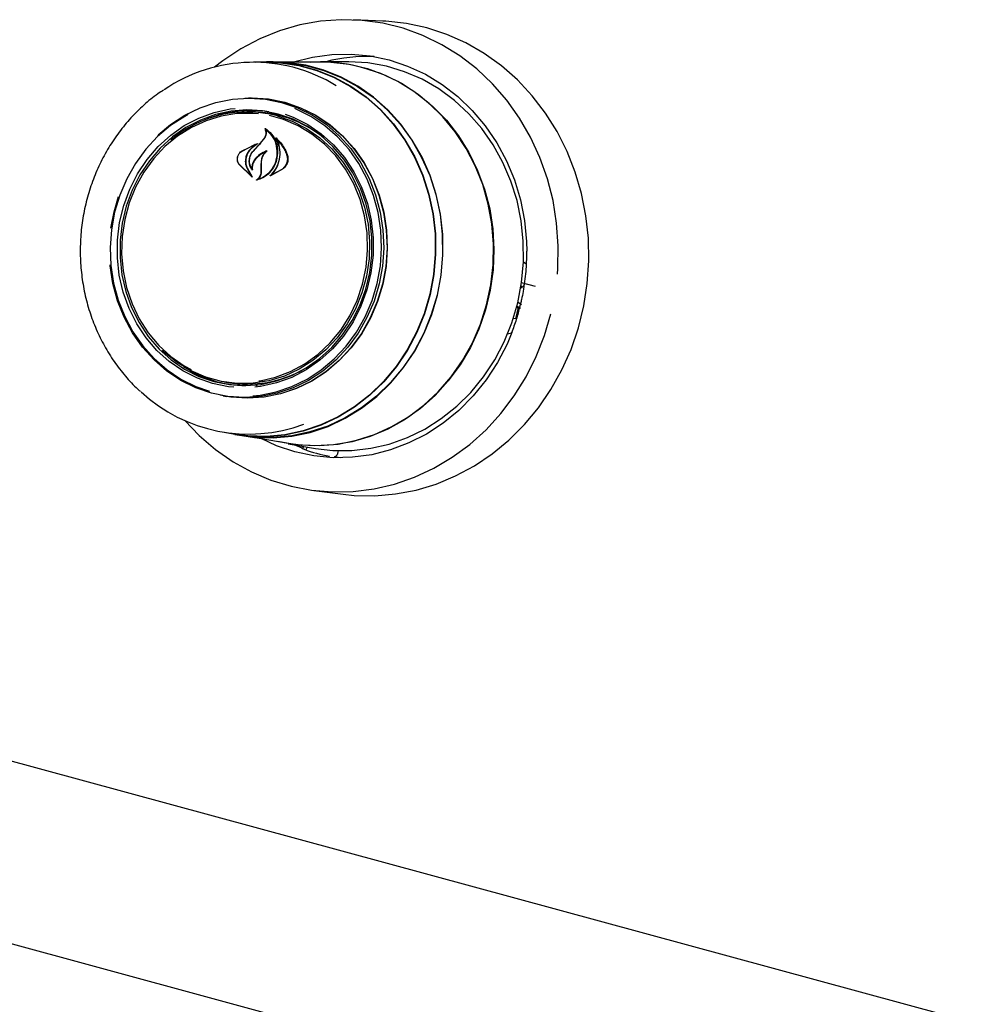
# Model space of a CAD drawing. Header units: inches. Extents: x 36 to 211, y 21 to 146.
# Tile 43 of 53: x 168 to 172.11, y 122.42 to 126.63. Entities that reach past the tile are written whole.
import ezdxf

# ---------------------------------------------------------------- set-up
doc = ezdxf.new("R2010")
doc.units = ezdxf.units.IN
doc.header["$LTSCALE"] = 16
doc.header["$MEASUREMENT"] = 0

msp = doc.modelspace()

# ---------------------------------------------------------------- linework, layer by layer
at = {"color": 7, "linetype": 'Continuous', "lineweight": 25}
for p, q in [((169.5564, 126.6287), (169.4302, 126.6339)), ((169.0577, 126.4525), (169.002, 126.4524)), ((169.0868, 126.4541), (169.0577, 126.4541)), ((169.2888, 126.4531), (169.0865, 126.4527)), ((169.4069, 126.4547), (169.289, 126.4545)), ((157.3994, 126.3321), (180.6891, 120.0025)), ((168.9938, 126.2991), (168.9807, 126.2991)), ((168.9894, 126.2399), (168.9743, 126.2398)), ((169.0567, 126.1638), (169.0538, 126.1641)), ((168.9507, 126.0708), (169.0082, 126.0997)), ((168.9511, 126.0718), (169.0192, 126.1037)), ((169.0087, 126.0986), (168.9846, 126.0765)), ((169.0017, 126.0719), (169.032, 126.1053)), ((169.0101, 126.0996), (169.0085, 126.0998)), ((169.032, 126.1053), (169.0503, 126.1291)), ((169.0329, 126.1061), (169.0516, 126.1296)), ((169.1044, 126.1211), (169.102, 126.1213)), ((168.9956, 125.961), (168.9394, 126.0164)), ((168.9919, 125.9653), (168.9401, 126.0173)), ((169.0357, 126.0088), (169.0365, 126.0304)), ((169.0366, 126.009), (169.0371, 126.0304)), ((168.9743, 125.9997), (168.9928, 125.9662)), ((168.9754, 126.0004), (168.9965, 125.962)), ((168.995, 125.9955), (168.9951, 125.9955)), ((169.0353, 125.9827), (169.0357, 126.0088)), ((169.0366, 125.9827), (169.0366, 126.009)), ((169.1271, 125.9938), (169.0748, 125.9663)), ((169.0799, 125.9695), (169.0799, 125.9695)), ((169.1258, 125.9949), (169.0801, 125.9695)), ((168.4053, 125.8119), (168.4245, 125.8774)), ((168.3921, 125.7412), (168.4053, 125.8119)), ((157.4192, 125.5447), (180.6641, 119.2273)), ((170.2102, 125.492), (170.1502, 125.5083)), ((170.1604, 125.4976), (170.1622, 125.505)), ((170.1472, 125.4884), (170.1509, 125.4874)), ((170.1483, 125.4956), (170.1497, 125.4892)), ((170.153, 125.4886), (170.1604, 125.4976)), ((170.1347, 125.4256), (170.1495, 125.415)), ((170.1258, 125.3538), (170.1359, 125.3958)), ((170.1318, 125.4071), (170.1303, 125.4075)), ((170.1305, 125.4085), (170.145, 125.3986)), ((170.1359, 125.3958), (170.1329, 125.4057)), ((170.1454, 125.4192), (170.1415, 125.4034)), ((170.1258, 125.3538), (170.1149, 125.3547)), ((170.1073, 125.2924), (170.0903, 125.2879)), ((170.0903, 125.288), (170.0904, 125.2879)), ((168.8768, 125.0835), (168.8916, 125.0809)), ((169.0185, 125.0659), (169.0129, 125.0715)), ((168.8731, 125.024), (168.886, 125.0218)), ((168.8685, 124.8692), (168.9233, 124.8598)), ((168.923, 124.8583), (168.9517, 124.8534)), ((168.9517, 124.8549), (169.1511, 124.8206)), ((169.151, 124.8191), (169.2672, 124.7991)), ((169.2107, 124.7999), (169.1736, 124.8152)), ((169.2107, 124.7999), (169.2104, 124.7999)), ((169.3654, 124.7893), (169.3635, 124.7816)), ((169.3483, 124.7625), (169.3487, 124.7624)), ((169.3739, 124.7586), (169.3487, 124.7624)), ((169.2601, 124.6186), (169.3855, 124.6026))]:
    msp.add_line(p, q, dxfattribs=at)
at = {"color": 7, "linetype": 'Continuous', "lineweight": 25, "flags": 128}
for points in [[(170.3032, 125.5453), (170.3049, 125.5686), (170.3067, 125.6664), (170.3, 125.7637), (170.2846, 125.8597), (170.2608, 125.9535), (170.2288, 126.0442), (170.1889, 126.131), (170.1414, 126.2131), (170.0869, 126.2896), (170.0257, 126.3599), (169.9586, 126.4234), (169.886, 126.4794), (169.8088, 126.5273), (169.7275, 126.5669), (169.643, 126.5976), (169.5561, 126.6192), (169.4676, 126.6315), (169.3782, 126.6344), (169.2889, 126.6279), (169.2004, 126.612), (169.1136, 126.5869), (169.0294, 126.5527), (168.9484, 126.5099), (168.8715, 126.4588), (168.8358, 126.4312)], [(169.3855, 124.6026), (169.4327, 124.5979), (169.5216, 124.5962), (169.6104, 124.6037), (169.6982, 124.6205), (169.7843, 124.6464), (169.8678, 124.6811), (169.9481, 124.7243), (170.0243, 124.7756), (170.0959, 124.8346), (170.162, 124.9006), (170.2222, 124.9732), (170.2758, 125.0516), (170.3224, 125.1351), (170.3616, 125.223), (170.393, 125.3145), (170.4162, 125.4087), (170.4312, 125.5047), (170.4377, 125.6017), (170.4358, 125.6988), (170.4253, 125.7952), (170.4065, 125.8898), (170.3795, 125.982), (170.3445, 126.0707), (170.3018, 126.1553), (170.2519, 126.2349), (170.1952, 126.3088), (170.1322, 126.3764), (170.0635, 126.437), (169.9897, 126.4901), (169.9115, 126.5351), (169.8296, 126.5717), (169.7448, 126.5996), (169.6578, 126.6184), (169.5695, 126.6281), (169.5564, 126.6287)], [(169.1704, 126.4528), (169.1738, 126.4539), (169.2547, 126.4744), (169.3371, 126.4855), (169.4199, 126.4872), (169.5023, 126.4795), (169.5834, 126.4624), (169.6622, 126.436), (169.738, 126.4008), (169.8099, 126.357), (169.8771, 126.3052), (169.9388, 126.246), (169.9945, 126.1799), (170.0434, 126.1077), (170.0851, 126.0302), (170.1191, 125.9482), (170.145, 125.8627), (170.1625, 125.7745), (170.1715, 125.6847), (170.1727, 125.6436)], [(169.0124, 126.4524), (169.0385, 126.4537), (169.118, 126.4515), (169.1966, 126.4398), (169.2735, 126.4189), (169.3478, 126.389), (169.4186, 126.3504), (169.485, 126.3037), (169.5463, 126.2493), (169.6017, 126.1879), (169.6507, 126.1202), (169.6925, 126.047), (169.7269, 125.9692), (169.7532, 125.8876), (169.7713, 125.8033), (169.7809, 125.7172), (169.782, 125.6303), (169.7744, 125.5436), (169.7583, 125.4583), (169.7339, 125.3752), (169.7014, 125.2953), (169.6613, 125.2196), (169.6139, 125.1489), (169.56, 125.0842), (169.5, 125.0261), (169.4348, 124.9753), (169.365, 124.9325), (169.2914, 124.8981), (169.2151, 124.8725), (169.1367, 124.856), (169.0574, 124.8489), (168.9779, 124.8512), (168.8992, 124.8628), (168.8786, 124.8675)], [(169.0577, 126.4525), (169.1178, 126.4499), (169.1963, 126.4383), (169.2731, 126.4174), (169.3472, 126.3876), (169.4179, 126.3491), (169.4841, 126.3025), (169.5453, 126.2482), (169.6006, 126.1869), (169.6495, 126.1193), (169.6913, 126.0462), (169.7256, 125.9686), (169.7519, 125.8872), (169.77, 125.803), (169.7796, 125.717), (169.7806, 125.6303), (169.773, 125.5438), (169.7569, 125.4586), (169.7326, 125.3757), (169.7001, 125.296), (169.6601, 125.2204), (169.6129, 125.1499), (169.559, 125.0853), (169.4992, 125.0273), (169.434, 124.9766), (169.3644, 124.9339), (169.291, 124.8995), (169.2148, 124.874), (169.1366, 124.8576), (169.0574, 124.8504), (168.978, 124.8527), (168.9233, 124.8598)], [(169.7896, 125.4552), (169.8058, 125.5408), (169.8134, 125.6278), (169.8123, 125.7149), (169.8027, 125.8013), (169.7845, 125.8859), (169.7581, 125.9677), (169.7237, 126.0458), (169.6816, 126.1192), (169.6325, 126.1871), (169.5769, 126.2487), (169.5154, 126.3033), (169.4488, 126.3502), (169.3778, 126.3888), (169.3033, 126.4188), (169.2262, 126.4398), (169.1473, 126.4515), (169.0868, 126.4541)], [(169.2442, 126.453), (169.2527, 126.4535), (169.3329, 126.4532), (169.4124, 126.4436), (169.4904, 126.4248), (169.566, 126.397), (169.6384, 126.3606), (169.7067, 126.3159), (169.7701, 126.2634), (169.828, 126.2038), (169.8796, 126.1377), (169.9245, 126.0659), (169.962, 125.9892), (169.9918, 125.9084), (170.0136, 125.8245), (170.027, 125.7383), (170.0319, 125.651), (170.0283, 125.5635), (170.0162, 125.4767), (169.9958, 125.3917), (169.9672, 125.3095), (169.9308, 125.2308), (169.8871, 125.1568), (169.8364, 125.0881), (169.7795, 125.0255), (169.7168, 124.9698), (169.6493, 124.9217), (169.5775, 124.8816), (169.5023, 124.8499), (169.4246, 124.8272), (169.3453, 124.8135), (169.2652, 124.8092), (169.1852, 124.8141), (169.1071, 124.8281)], [(169.124, 126.4517), (169.1469, 126.4501), (169.2257, 126.4384), (169.3027, 126.4175), (169.377, 126.3875), (169.4479, 126.3489), (169.5144, 126.3021), (169.5757, 126.2476), (169.6313, 126.1861), (169.6803, 126.1184), (169.7222, 126.0451), (169.7566, 125.9671), (169.783, 125.8855), (169.8011, 125.801), (169.8107, 125.7148), (169.8118, 125.6278), (169.8042, 125.5411), (169.788, 125.4556)], [(170.1338, 125.4216), (170.1502, 125.5087), (170.1582, 125.597), (170.1575, 125.6856), (170.1482, 125.7735), (170.1304, 125.8597), (170.1043, 125.9432), (170.0702, 126.0231), (170.0284, 126.0984), (169.9795, 126.1683), (169.924, 126.232), (169.8625, 126.2888), (169.7957, 126.338), (169.7244, 126.3792), (169.6494, 126.4117), (169.5715, 126.4353), (169.4917, 126.4497), (169.4107, 126.4547), (169.4069, 126.4547)], [(169.1511, 124.8206), (169.2052, 124.8135), (169.2851, 124.8108), (169.3649, 124.8175), (169.4438, 124.8335), (169.5208, 124.8584), (169.5951, 124.8921), (169.6658, 124.9342), (169.7321, 124.9843), (169.7932, 125.0416), (169.8486, 125.1056), (169.8974, 125.1756), (169.9393, 125.2508), (169.9737, 125.3303), (170.0002, 125.4132), (170.0186, 125.4986), (170.0285, 125.5854), (170.03, 125.6729), (170.0229, 125.7598), (170.0075, 125.8453), (169.9837, 125.9284), (169.952, 126.0081), (169.9127, 126.0836), (169.8662, 126.1539), (169.813, 126.2183), (169.7538, 126.2761), (169.6891, 126.3266), (169.6199, 126.3692), (169.5468, 126.4034), (169.4706, 126.4289)], [(168.5941, 126.1414), (168.6473, 126.186), (168.7086, 126.226), (168.7737, 126.2577), (168.8417, 126.2806), (168.9117, 126.2945), (168.9825, 126.2991), (169.0532, 126.2943), (169.1227, 126.2803), (169.19, 126.2571), (169.2542, 126.2252), (169.3142, 126.1851), (169.3693, 126.1372), (169.4186, 126.0824), (169.4614, 126.0214), (169.4971, 125.955), (169.5251, 125.8844), (169.5451, 125.8104), (169.5567, 125.7342), (169.5599, 125.6569), (169.5544, 125.5796), (169.5405, 125.5034), (169.5183, 125.4295), (169.4882, 125.3589), (169.4505, 125.2926), (169.4059, 125.2317), (169.355, 125.177), (169.2985, 125.1293), (169.2372, 125.0893), (169.1721, 125.0576), (169.1041, 125.0347), (169.0342, 125.0208), (168.9633, 125.0162), (168.8927, 125.021), (168.8231, 125.0351), (168.7558, 125.0582), (168.6917, 125.0901), (168.6316, 125.1302), (168.5765, 125.1781), (168.5272, 125.2329), (168.4844, 125.2939), (168.4487, 125.3603), (168.4207, 125.4309), (168.4007, 125.5049), (168.3891, 125.5811), (168.3888, 125.5844)], [(168.9652, 126.2988), (168.9961, 126.2997), (169.0669, 126.2949), (169.1366, 126.2808), (169.2041, 126.2576), (169.2685, 126.2256), (169.3287, 126.1854), (169.3839, 126.1374), (169.4334, 126.0824), (169.4763, 126.0212), (169.5121, 125.9547), (169.5402, 125.8838), (169.5602, 125.8097), (169.5719, 125.7333), (169.575, 125.6557), (169.5696, 125.5782), (169.5556, 125.5018), (169.5334, 125.4277), (169.5031, 125.3569), (169.4654, 125.2905), (169.4206, 125.2294), (169.3696, 125.1746), (169.3129, 125.1268), (169.2515, 125.0867), (169.1862, 125.0549), (169.118, 125.0319), (169.0479, 125.0179), (168.9769, 125.0134), (168.906, 125.0181), (168.8579, 125.0268)], [(168.9938, 126.2991), (168.9955, 126.2991), (169.0663, 126.2943), (169.136, 126.2802), (169.2034, 126.2571), (169.2677, 126.2251), (169.3279, 126.1849), (169.383, 126.137), (169.4324, 126.0821), (169.4753, 126.0209), (169.5111, 125.9545), (169.5391, 125.8837), (169.5592, 125.8096), (169.5708, 125.7332), (169.574, 125.6558), (169.5685, 125.5783), (169.5546, 125.502), (169.5323, 125.428), (169.5021, 125.3572), (169.4644, 125.2909), (169.4197, 125.2299), (169.3687, 125.1751), (169.3121, 125.1273), (169.2507, 125.0872), (169.1855, 125.0555), (169.1174, 125.0325), (169.0473, 125.0186), (168.9764, 125.014), (168.9056, 125.0188), (168.886, 125.0218)], [(168.723, 126.2287), (168.7082, 126.2206), (168.6476, 126.181), (168.5916, 126.1338), (168.5412, 126.0796), (168.497, 126.0193), (168.4597, 125.9537), (168.4299, 125.8838), (168.4079, 125.8106), (168.3941, 125.7352), (168.3888, 125.6587), (168.3919, 125.5821), (168.4034, 125.5067), (168.4232, 125.4334), (168.4509, 125.3635), (168.4863, 125.2978), (168.5286, 125.2374), (168.5774, 125.1831), (168.632, 125.1357), (168.6914, 125.096), (168.755, 125.0644), (168.814, 125.0436)], [(168.9186, 125.0604), (168.8948, 125.0629), (168.8273, 125.0764), (168.7619, 125.099), (168.6998, 125.1305), (168.6418, 125.1703), (168.5891, 125.2178), (168.5422, 125.2722), (168.5021, 125.3327), (168.4693, 125.3984), (168.4444, 125.4681), (168.4277, 125.5409), (168.4195, 125.6155), (168.42, 125.6907), (168.4291, 125.7655), (168.4466, 125.8385), (168.4724, 125.9087), (168.506, 125.975), (168.5469, 126.0363), (168.5944, 126.0916), (168.6477, 126.14), (168.7061, 126.1809), (168.7687, 126.2135), (168.8343, 126.2374), (168.9021, 126.2521), (168.9244, 126.2549)], [(169.108, 126.2306), (169.0415, 126.2439), (168.9738, 126.2479), (168.9061, 126.2427), (168.8394, 126.2282), (168.7747, 126.2047), (168.7132, 126.1726), (168.6557, 126.1323), (168.6031, 126.0846), (168.5564, 126.0302), (168.5162, 125.9698), (168.4831, 125.9046), (168.4577, 125.8355), (168.4404, 125.7636), (168.4315, 125.69), (168.431, 125.6159), (168.4391, 125.5424), (168.4555, 125.4708), (168.48, 125.4021), (168.5123, 125.3375), (168.5518, 125.2779), (168.5979, 125.2243), (168.6499, 125.1776), (168.7069, 125.1384), (168.7681, 125.1074), (168.8324, 125.0851), (168.899, 125.0718), (168.9666, 125.0678), (169.0343, 125.0731), (169.101, 125.0876), (169.1657, 125.1111), (169.2272, 125.1432), (169.2847, 125.1834), (169.3373, 125.2312), (169.384, 125.2856), (169.4243, 125.3459), (169.4573, 125.4112), (169.4827, 125.4803), (169.5, 125.5522), (169.509, 125.6258), (169.5094, 125.6999), (169.5014, 125.7733), (169.4849, 125.845), (169.4604, 125.9136), (169.4281, 125.9783), (169.3886, 126.0378), (169.3425, 126.0914), (169.2905, 126.1382), (169.2335, 126.1774), (169.1724, 126.2083), (169.108, 126.2306)], [(169.024, 126.2311), (168.9988, 126.2332), (168.9313, 126.2322), (168.8643, 126.2218), (168.799, 126.2021), (168.7364, 126.1735), (168.6776, 126.1364), (168.6234, 126.0915), (168.5749, 126.0395), (168.5327, 125.9812), (168.4976, 125.9176), (168.4702, 125.8498), (168.4509, 125.7788), (168.44, 125.7059), (168.4378, 125.6321), (168.4441, 125.5588), (168.4591, 125.4871), (168.4823, 125.4183), (168.5134, 125.3534), (168.5519, 125.2935), (168.5972, 125.2395), (168.6486, 125.1925), (168.7051, 125.1531), (168.7359, 125.136)], [(169.1031, 126.2227), (169.1678, 126.2002), (169.2292, 126.1688), (169.2863, 126.129), (169.3382, 126.0814), (169.384, 126.0269), (169.4229, 125.9664), (169.4544, 125.9008), (169.4779, 125.8312), (169.493, 125.7588), (169.4994, 125.6847), (169.4971, 125.6101), (169.4861, 125.5364), (169.4666, 125.4647), (169.4389, 125.3961), (169.4035, 125.3318), (169.3608, 125.2729), (169.3118, 125.2204), (169.257, 125.175), (169.1975, 125.1375), (169.1343, 125.1086), (169.0683, 125.0887), (169.0006, 125.0782), (168.9324, 125.0772), (168.8647, 125.0857), (168.7988, 125.1036), (168.7356, 125.1307), (168.6762, 125.1664), (168.6216, 125.2101), (168.612, 125.2191)], [(168.9988, 125.0242), (169.0305, 125.0274), (169.0998, 125.0411), (169.1671, 125.0639), (169.2316, 125.0952), (169.2922, 125.1348), (169.3482, 125.1821), (169.3986, 125.2362), (169.4428, 125.2965), (169.4801, 125.3621), (169.5099, 125.432), (169.5319, 125.5052), (169.5456, 125.5806), (169.551, 125.6571), (169.5479, 125.7337), (169.5364, 125.8091), (169.5166, 125.8824), (169.4889, 125.9523), (169.4535, 126.018), (169.4112, 126.0784), (169.3623, 126.1327), (169.3078, 126.1801), (169.2483, 126.2199), (169.1848, 126.2514), (169.1787, 126.2539)], [(169.1382, 126.2304), (169.1725, 126.2172), (169.2346, 126.1858), (169.2926, 126.146), (169.3453, 126.0985), (169.3922, 126.0441), (169.4323, 125.9835), (169.4651, 125.9179), (169.49, 125.8481), (169.5067, 125.7754), (169.5149, 125.7008), (169.5144, 125.6256), (169.5053, 125.5508), (169.4877, 125.4777), (169.462, 125.4075), (169.4284, 125.3413), (169.3875, 125.28), (169.34, 125.2247), (169.2867, 125.1762), (169.2283, 125.1354), (169.1657, 125.1028), (169.1001, 125.0789), (169.0323, 125.0642), (169.0076, 125.0612)], [(169.0254, 125.0878), (169.0308, 125.0886), (169.0971, 125.1037), (169.1612, 125.1279), (169.2221, 125.1608), (169.2787, 125.2018), (169.3301, 125.2504), (169.3756, 125.3057), (169.4143, 125.3667), (169.4456, 125.4326), (169.469, 125.5021), (169.4841, 125.5742), (169.4907, 125.6477), (169.4887, 125.7214), (169.478, 125.7941), (169.4589, 125.8645), (169.4317, 125.9315), (169.3967, 125.994), (169.3547, 126.0511), (169.3063, 126.1017), (169.2523, 126.145), (169.1935, 126.1803), (169.131, 126.207), (169.0709, 126.2237)], [(170.1582, 125.5977), (170.1623, 125.5945), (170.1707, 125.5871)], [(170.1497, 125.4892), (170.1499, 125.4885), (170.1502, 125.488), (170.1505, 125.4876), (170.1509, 125.4874), (170.1514, 125.4874), (170.1519, 125.4876), (170.1525, 125.488), (170.153, 125.4886)], [(168.9517, 124.8534), (169.0068, 124.8462), (169.0865, 124.8439), (169.1661, 124.8511), (169.2447, 124.8676), (169.3213, 124.8933), (169.3951, 124.9278), (169.4651, 124.9708), (169.5305, 125.0217), (169.5907, 125.08), (169.6448, 125.1449), (169.6923, 125.2158), (169.7325, 125.2917), (169.7651, 125.3718), (169.7896, 125.4552)], [(169.788, 125.4556), (169.7636, 125.3724), (169.7311, 125.2924), (169.6909, 125.2166), (169.6435, 125.1459), (169.5895, 125.081), (169.5294, 125.0229), (169.4641, 124.972), (169.3942, 124.9291), (169.3206, 124.8947), (169.2441, 124.8691), (169.1657, 124.8526), (169.0862, 124.8454), (169.0066, 124.8477), (168.9733, 124.8515)], [(169.2672, 124.7991), (169.3422, 124.7904), (169.4233, 124.7901), (169.5042, 124.7992), (169.5838, 124.8177), (169.6612, 124.8452), (169.7357, 124.8816), (169.8064, 124.9264), (169.8724, 124.979), (169.933, 125.0389), (169.9875, 125.1054), (170.0354, 125.1778), (170.076, 125.2552), (170.1089, 125.3368), (170.1338, 125.4216)], [(170.1329, 125.4057), (170.1327, 125.4064), (170.1323, 125.4068), (170.1319, 125.4071), (170.1315, 125.4072), (170.131, 125.407), (170.1305, 125.4067), (170.1299, 125.4062), (170.1299, 125.4062)], [(168.7081, 124.9181), (168.77, 124.8538), (168.8399, 124.794), (168.9149, 124.742), (168.9943, 124.6982), (169.0772, 124.663), (169.163, 124.6368), (169.2508, 124.6198), (169.3399, 124.6122), (169.4294, 124.614), (169.5183, 124.6252), (169.6061, 124.6458), (169.6917, 124.6755), (169.7744, 124.714), (169.8535, 124.761), (169.9281, 124.8161), (169.9977, 124.8787), (170.0614, 124.9482), (170.1189, 125.0241), (170.1694, 125.1055), (170.2126, 125.1918), (170.2481, 125.2821), (170.2754, 125.3756)], [(170.1087, 125.2944), (170.0879, 125.2453), (170.0467, 125.1661), (169.9983, 125.0919), (169.9431, 125.0235), (169.8818, 124.9617), (169.815, 124.9071), (169.7434, 124.8604), (169.6679, 124.8221), (169.5892, 124.7925), (169.5083, 124.772), (169.4259, 124.7608), (169.3431, 124.7591), (169.2607, 124.7669), (169.1796, 124.784), (169.1008, 124.8103), (169.0344, 124.8406)]]:
    msp.add_lwpolyline(points, dxfattribs=at)
at = {"color": 7, "linetype": 'Continuous', "lineweight": 25}
for centre, radius, start, end in [((169.4924, 125.7485), 0.7288, 87.9201, 104.3376), ((169.0017, 125.7736), 0.6784, 58.4836, 124.3063), ((169.2902, 125.7657), 0.6873, 74.7811, 90.1116), ((168.9754, 125.7354), 0.5038, 75.3203, 130.4402), ((168.991, 125.7452), 0.5005, 81.1208, 113.4076), ((168.9886, 125.7418), 0.4981, 50.8357, 89.9018), ((174.7559, 120.7733), 7.8225, 137.02111, 137.3547), ((168.9756, 125.5668), 0.499, 236.8967, 269.2836), ((168.9741, 125.5731), 0.499, 260.491, 299.4802), ((168.9819, 125.538), 0.6779, 227.2279, 290.3458), ((169.463, 125.4798), 0.7271, 250.36, 259.231)]:
    msp.add_arc(centre, radius, start, end, dxfattribs=at)
for points, knots in [([(168.6166, 126.3323), (168.6088, 126.3274), (168.5793, 126.3088), (168.5322, 126.2693), (168.4763, 126.2146), (168.4259, 126.1535), (168.3814, 126.0874), (168.3433, 126.0167), (168.3119, 125.9422), (168.2876, 125.8648), (168.2707, 125.7852), (168.2612, 125.7042), (168.2595, 125.6227), (168.2654, 125.5415), (168.2788, 125.4615), (168.2998, 125.3835), (168.328, 125.3084), (168.3631, 125.2369), (168.4047, 125.1697), (168.453, 125.1081), (168.4914, 125.0654), (168.5151, 125.0456), (168.5191, 125.0422)], [0, 0, 0, 0, 0.019359, 0.073068, 0.126816, 0.1806, 0.234417, 0.288263, 0.342132, 0.396021, 0.449926, 0.503842, 0.557767, 0.611695, 0.665624, 0.719548, 0.773463, 0.827365, 0.881247, 0.935103, 0.988928, 1, 1, 1, 1]), ([(169.0503, 126.1291), (169.0521, 126.1326), (169.0556, 126.1395), (169.0566, 126.1513), (169.0549, 126.159), (169.0533, 126.1627), (169.0531, 126.1631)], [0, 0, 0, 0, 0.322031, 0.64419, 0.966616, 1, 1, 1, 1]), ([(169.0516, 126.1296), (169.0533, 126.133), (169.0569, 126.1397), (169.058, 126.151), (169.0562, 126.1603), (169.0533, 126.1651), (169.0523, 126.1668)], [0, 0, 0, 0, 0.278319, 0.556603, 0.835284, 1, 1, 1, 1]), ([(169.0523, 126.1668), (169.0523, 126.1669), (169.0522, 126.167), (169.0522, 126.1673), (169.0522, 126.1675), (169.0523, 126.1677), (169.0525, 126.1678), (169.0527, 126.1679), (169.0529, 126.1679), (169.0531, 126.1679), (169.0532, 126.1679), (169.0532, 126.1679)], [0, 0, 0, 0, 0.122958, 0.245848, 0.370364, 0.495902, 0.620786, 0.743612, 0.86394, 0.982468, 1, 1, 1, 1]), ([(169.054, 126.164), (169.054, 126.164), (169.0539, 126.1641), (169.0537, 126.1641), (169.0535, 126.164), (169.0533, 126.1639), (169.0531, 126.1637), (169.0531, 126.1635), (169.0531, 126.1632), (169.0531, 126.1631), (169.0531, 126.1631)], [0, 0, 0, 0, 0.125682, 0.251371, 0.377027, 0.503505, 0.631368, 0.760594, 0.890567, 1, 1, 1, 1]), ([(169.0532, 126.1679), (169.0625, 126.1607), (169.0821, 126.1456), (169.1006, 126.1105), (169.1058, 126.0809), (169.1055, 126.0649), (169.1054, 126.0629)], [0, 0, 0, 0, 0.296384, 0.623257, 0.953009, 1, 1, 1, 1]), ([(169.054, 126.164), (169.0633, 126.1561), (169.0823, 126.1397), (169.0999, 126.1037), (169.1018, 126.0764), (169.1027, 126.0629)], [0, 0, 0, 0, 0.321882, 0.666054, 1, 1, 1, 1]), ([(169.0195, 126.1024), (169.0115, 126.0975), (168.9994, 126.09), (168.9898, 126.0792), (168.9867, 126.0756)], [0, 0, 0, 0, 0.6661732, 1, 1, 1, 1]), ([(169.0087, 126.0986), (169.0087, 126.0986), (169.0088, 126.0987), (169.009, 126.0989), (169.009, 126.0991), (169.009, 126.0993), (169.0089, 126.0995), (169.0087, 126.0997), (169.0085, 126.0998), (169.0084, 126.0998), (169.0083, 126.0998), (169.0082, 126.0997)], [0, 0, 0, 0, 0.118329, 0.236631, 0.355578, 0.474929, 0.59401, 0.712266, 0.829512, 0.946013, 1, 1, 1, 1]), ([(169.0192, 126.1037), (169.0193, 126.1037), (169.0194, 126.1037), (169.0196, 126.1036), (169.0198, 126.1035), (169.0199, 126.1033), (169.0199, 126.1031), (169.0199, 126.1029), (169.0198, 126.1027), (169.0197, 126.1025), (169.0196, 126.1025), (169.0195, 126.1024)], [0, 0, 0, 0, 0.113231, 0.226474, 0.339585, 0.453555, 0.569121, 0.686353, 0.8046, 0.922734, 1, 1, 1, 1]), ([(169.0981, 126.1271), (169.098, 126.1272), (169.098, 126.1273), (169.098, 126.1275), (169.098, 126.1278), (169.0982, 126.128), (169.0983, 126.1281), (169.0985, 126.1282), (169.0988, 126.1282), (169.0989, 126.1281), (169.099, 126.1281), (169.099, 126.128)], [0, 0, 0, 0, 0.1174, 0.234738, 0.353577, 0.473635, 0.593524, 0.711905, 0.828134, 0.942556, 1, 1, 1, 1]), ([(169.104, 126.0074), (169.1087, 126.0206), (169.1181, 126.0469), (169.1159, 126.0884), (169.1061, 126.1144), (169.0987, 126.1262), (169.0981, 126.1271)], [0, 0, 0, 0, 0.324347, 0.648697, 0.972588, 1, 1, 1, 1]), ([(169.099, 126.128), (169.1117, 126.115), (169.1315, 126.0945), (169.1427, 126.0675), (169.1468, 126.0577)], [0, 0, 0, 0, 0.635991, 1, 1, 1, 1]), ([(169.1024, 126.1211), (169.1023, 126.1212), (169.1022, 126.1213), (169.102, 126.1213), (169.1018, 126.1213), (169.1016, 126.1212), (169.1015, 126.121), (169.1013, 126.1208), (169.1013, 126.1206), (169.1013, 126.1204), (169.1014, 126.1203), (169.1014, 126.1203)], [0, 0, 0, 0, 0.116355, 0.232718, 0.349012, 0.465942, 0.584001, 0.703207, 0.823076, 0.942819, 1, 1, 1, 1]), ([(169.1045, 126.007), (169.109, 126.0202), (169.1179, 126.0466), (169.1159, 126.0871), (169.106, 126.1097), (169.1014, 126.1203)], [0, 0, 0, 0, 0.348804, 0.697654, 1, 1, 1, 1]), ([(169.1024, 126.1211), (169.1145, 126.1073), (169.1313, 126.0881), (169.1412, 126.064), (169.144, 126.0572)], [0, 0, 0, 0, 0.718758, 1, 1, 1, 1]), ([(168.9394, 126.0164), (168.9375, 126.0201), (168.9336, 126.0274), (168.9328, 126.0405), (168.9358, 126.0534), (168.9422, 126.0644), (168.9484, 126.0695), (168.9511, 126.0718)], [0, 0, 0, 0, 0.206317, 0.412583, 0.61997, 0.827569, 1, 1, 1, 1]), ([(168.9401, 126.0173), (168.9382, 126.0208), (168.9344, 126.0278), (168.9334, 126.0405), (168.9361, 126.0529), (168.9421, 126.0636), (168.948, 126.0685), (168.9507, 126.0708)], [0, 0, 0, 0, 0.205659, 0.411397, 0.617777, 0.824282, 1, 1, 1, 1]), ([(168.9846, 126.0765), (168.9799, 126.0698), (168.974, 126.061), (168.9708, 126.051), (168.9701, 126.0487)], [0, 0, 0, 0, 0.775744, 1, 1, 1, 1]), ([(168.9867, 126.0756), (168.982, 126.0689), (168.9759, 126.0604), (168.9727, 126.0505), (168.972, 126.0483)], [0, 0, 0, 0, 0.779129, 1, 1, 1, 1]), ([(168.9964, 125.9911), (168.9933, 125.9958), (168.9867, 126.0059), (168.9832, 126.0252), (168.9857, 126.0458), (168.993, 126.062), (168.9997, 126.07), (169.002, 126.0727)], [0, 0, 0, 0, 0.199029, 0.425617, 0.654006, 0.8841, 1, 1, 1, 1]), ([(168.9946, 125.9957), (168.9919, 126.0006), (168.9862, 126.0111), (168.984, 126.0304), (168.9877, 126.0504), (168.9951, 126.0642), (169.0005, 126.0705), (169.0017, 126.0719)], [0, 0, 0, 0, 0.2112722, 0.4520563, 0.6939002, 0.9365841, 1, 1, 1, 1]), ([(169.0584, 126.0727), (169.0482, 126.0681), (169.0298, 126.0598), (169.0156, 126.0447), (169.0093, 126.038)], [0, 0, 0, 0, 0.554435, 1, 1, 1, 1]), ([(169.0536, 126.0688), (169.0434, 126.0635), (169.0276, 126.0552), (169.0152, 126.0419), (169.0108, 126.0371)], [0, 0, 0, 0, 0.641489, 1, 1, 1, 1]), ([(169.0365, 126.0304), (169.0377, 126.0367), (169.0402, 126.0493), (169.0481, 126.0614), (169.0534, 126.0668), (169.0542, 126.0677)], [0, 0, 0, 0, 0.456278, 0.9125348, 1, 1, 1, 1]), ([(169.0371, 126.0304), (169.0382, 126.0365), (169.0404, 126.0488), (169.0491, 126.0627), (169.0563, 126.0692), (169.0589, 126.0715)], [0, 0, 0, 0, 0.387704, 0.775509, 1, 1, 1, 1]), ([(169.0584, 126.0727), (169.0584, 126.0727), (169.0586, 126.0727), (169.0588, 126.0727), (169.059, 126.0726), (169.0591, 126.0724), (169.0592, 126.0722), (169.0591, 126.072), (169.0591, 126.0717), (169.059, 126.0716), (169.0589, 126.0715), (169.0589, 126.0715)], [0, 0, 0, 0, 0.1191891, 0.2383949, 0.35727, 0.4762717, 0.5959528, 0.7165758, 0.8379987, 0.9597256, 1, 1, 1, 1]), ([(169.1027, 126.0629), (169.1014, 126.0497), (169.0996, 126.0317), (169.0923, 126.0151), (169.0904, 126.0108)], [0, 0, 0, 0, 0.736127, 1, 1, 1, 1]), ([(169.1054, 126.0629), (169.1038, 126.0494), (169.1017, 126.0312), (169.0941, 126.0145), (169.0921, 126.0102)], [0, 0, 0, 0, 0.73988, 1, 1, 1, 1]), ([(169.144, 126.0572), (169.1454, 126.0517), (169.1484, 126.0408), (169.1458, 126.0232), (169.1385, 126.0068), (169.13, 125.9989), (169.1258, 125.9949)], [0, 0, 0, 0, 0.249256, 0.498559, 0.748955, 1, 1, 1, 1]), ([(169.1468, 126.0577), (169.1483, 126.052), (169.1511, 126.0407), (169.1482, 126.0227), (169.1404, 126.006), (169.1315, 125.9979), (169.1271, 125.9938)], [0, 0, 0, 0, 0.249695, 0.499307, 0.750821, 1, 1, 1, 1]), ([(168.9701, 126.0487), (168.9687, 126.0415), (168.9659, 126.0271), (168.9693, 126.0103), (168.9733, 126.0019), (168.9743, 125.9997)], [0, 0, 0, 0, 0.427058, 0.854256, 1, 1, 1, 1]), ([(168.972, 126.0483), (168.9705, 126.0413), (168.9676, 126.0271), (168.9707, 126.0107), (168.9745, 126.0024), (168.9754, 126.0004)], [0, 0, 0, 0, 0.4290952, 0.8582588, 1, 1, 1, 1]), ([(169.0093, 126.038), (169.0058, 126.033), (168.9989, 126.0228), (168.9954, 126.0077), (168.9957, 125.9989), (168.9957, 125.9962)], [0, 0, 0, 0, 0.407828, 0.815767, 1, 1, 1, 1]), ([(169.0108, 126.0371), (169.0073, 126.0322), (169.0004, 126.0223), (168.9964, 126.0059), (168.9972, 125.9958), (168.9975, 125.9916)], [0, 0, 0, 0, 0.368991, 0.737957, 1, 1, 1, 1]), ([(169.0921, 126.0102), (169.0856, 125.9995), (169.0727, 125.9781), (169.0448, 125.9568), (169.0247, 125.9505), (169.0159, 125.9478)], [0, 0, 0, 0, 0.359986, 0.720088, 1, 1, 1, 1]), ([(169.0904, 126.0108), (169.0842, 126.0002), (169.0718, 125.979), (169.0464, 125.9595), (169.029, 125.9531), (169.0226, 125.9507)], [0, 0, 0, 0, 0.384901, 0.76993, 1, 1, 1, 1]), ([(168.9946, 125.9957), (168.9947, 125.9957), (168.9947, 125.9955), (168.9949, 125.9955), (168.9951, 125.9954), (168.9954, 125.9955), (168.9955, 125.9956), (168.9957, 125.9958), (168.9957, 125.996), (168.9957, 125.9961), (168.9957, 125.9962)], [0, 0, 0, 0, 0.128671, 0.257359, 0.385695, 0.513899, 0.642393, 0.771469, 0.901171, 1, 1, 1, 1]), ([(168.9975, 125.9916), (168.9975, 125.9916), (168.9975, 125.9914), (168.9974, 125.9912), (168.9973, 125.991), (168.9971, 125.9909), (168.9969, 125.9908), (168.9967, 125.9908), (168.9965, 125.9909), (168.9964, 125.991), (168.9964, 125.9911)], [0, 0, 0, 0, 0.130327, 0.260648, 0.391015, 0.52077, 0.649482, 0.777186, 0.904362, 1, 1, 1, 1]), ([(169.0156, 125.949), (169.0178, 125.9505), (169.0235, 125.9545), (169.0306, 125.9639), (169.0345, 125.9742), (169.0351, 125.9806), (169.0353, 125.9827)], [0, 0, 0, 0, 0.205998, 0.524653, 0.8451, 1, 1, 1, 1]), ([(169.022, 125.9518), (169.0244, 125.9542), (169.0299, 125.9598), (169.0352, 125.9707), (169.0361, 125.979), (169.0366, 125.9827)], [0, 0, 0, 0, 0.292797, 0.676008, 1, 1, 1, 1]), ([(169.0748, 125.9663), (169.0748, 125.9663), (169.0746, 125.9663), (169.0744, 125.9663), (169.0743, 125.9664), (169.0741, 125.9666), (169.0741, 125.9668), (169.0741, 125.967), (169.0742, 125.9673), (169.0743, 125.9674), (169.0743, 125.9675)], [0, 0, 0, 0, 0.122784, 0.245592, 0.367887, 0.490065, 0.612785, 0.736474, 0.861145, 1, 1, 1, 1]), ([(169.0743, 125.9675), (169.0822, 125.9755), (169.094, 125.9874), (169.1015, 126.0025), (169.104, 126.0074)], [0, 0, 0, 0, 0.670266, 1, 1, 1, 1]), ([(169.0795, 125.9706), (169.0795, 125.9706), (169.0794, 125.9705), (169.0793, 125.9702), (169.0793, 125.97), (169.0794, 125.9698), (169.0795, 125.9696), (169.0797, 125.9695), (169.0799, 125.9695), (169.0801, 125.9695), (169.0801, 125.9695)], [0, 0, 0, 0, 0.12555, 0.251096, 0.376667, 0.501883, 0.626495, 0.750523, 0.874242, 1, 1, 1, 1]), ([(169.0795, 125.9706), (169.087, 125.9792), (169.0967, 125.9904), (169.103, 126.0038), (169.1045, 126.007)], [0, 0, 0, 0, 0.76638, 1, 1, 1, 1]), ([(168.9965, 125.962), (168.9965, 125.9619), (168.9965, 125.9618), (168.9966, 125.9616), (168.9965, 125.9614), (168.9964, 125.9612), (168.9962, 125.961), (168.996, 125.9609), (168.9958, 125.9609), (168.9957, 125.961), (168.9956, 125.961)], [0, 0, 0, 0, 0.125303, 0.250585, 0.376363, 0.502348, 0.627958, 0.752778, 0.876747, 1, 1, 1, 1]), ([(169.0159, 125.9478), (169.0159, 125.9478), (169.0157, 125.9477), (169.0155, 125.9478), (169.0154, 125.9479), (169.0153, 125.9481), (169.0152, 125.9483), (169.0152, 125.9486), (169.0153, 125.9488), (169.0155, 125.9489), (169.0155, 125.949), (169.0156, 125.949)], [0, 0, 0, 0, 0.11853, 0.237069, 0.355476, 0.47419, 0.593593, 0.71377, 0.83447, 0.955209, 1, 1, 1, 1]), ([(170.1708, 125.6438), (170.1708, 125.6281), (170.1709, 125.5991), (170.1687, 125.5701), (170.1677, 125.5568)], [0, 0, 0, 0, 0.54063, 1, 1, 1, 1]), ([(170.1677, 125.5568), (170.1645, 125.5281), (170.1599, 125.4878), (170.1512, 125.442), (170.1469, 125.4249), (170.1454, 125.4192)], [0, 0, 0, 0, 0.6204065, 0.8723003, 1, 1, 1, 1]), ([(170.1415, 125.4034), (170.1396, 125.3955), (170.1329, 125.3681), (170.1214, 125.3315), (170.1101, 125.3036), (170.1064, 125.2943)], [0, 0, 0, 0, 0.210193, 0.736807, 1, 1, 1, 1]), ([(169.2186, 124.795), (169.217, 124.7956), (169.2139, 124.7968), (169.2108, 124.7983), (169.2092, 124.7994), (169.2094, 124.7999), (169.2102, 124.7999), (169.2104, 124.7999)], [0, 0, 0, 0, 0.228142, 0.456281, 0.684401, 0.911939, 1, 1, 1, 1]), ([(169.2107, 124.7999), (169.2115, 124.8002), (169.2132, 124.8007), (169.2157, 124.8036), (169.2172, 124.8065), (169.2178, 124.8076)], [0, 0, 0, 0, 0.379946, 0.759816, 1, 1, 1, 1]), ([(169.2313, 124.8053), (169.2306, 124.8028), (169.2294, 124.7982), (169.2277, 124.7945), (169.2269, 124.7928)], [0, 0, 0, 0, 0.553699, 1, 1, 1, 1]), ([(169.3635, 124.7816), (169.3628, 124.7793), (169.3615, 124.7748), (169.3583, 124.7689), (169.3547, 124.7646), (169.3513, 124.7625), (169.3494, 124.7624), (169.3487, 124.7624)], [0, 0, 0, 0, 0.216746, 0.433452, 0.651036, 0.868855, 1, 1, 1, 1])]:
    msp.add_open_spline(points, degree=3, knots=knots, dxfattribs=at)

doc.saveas('drawing.dxf')
